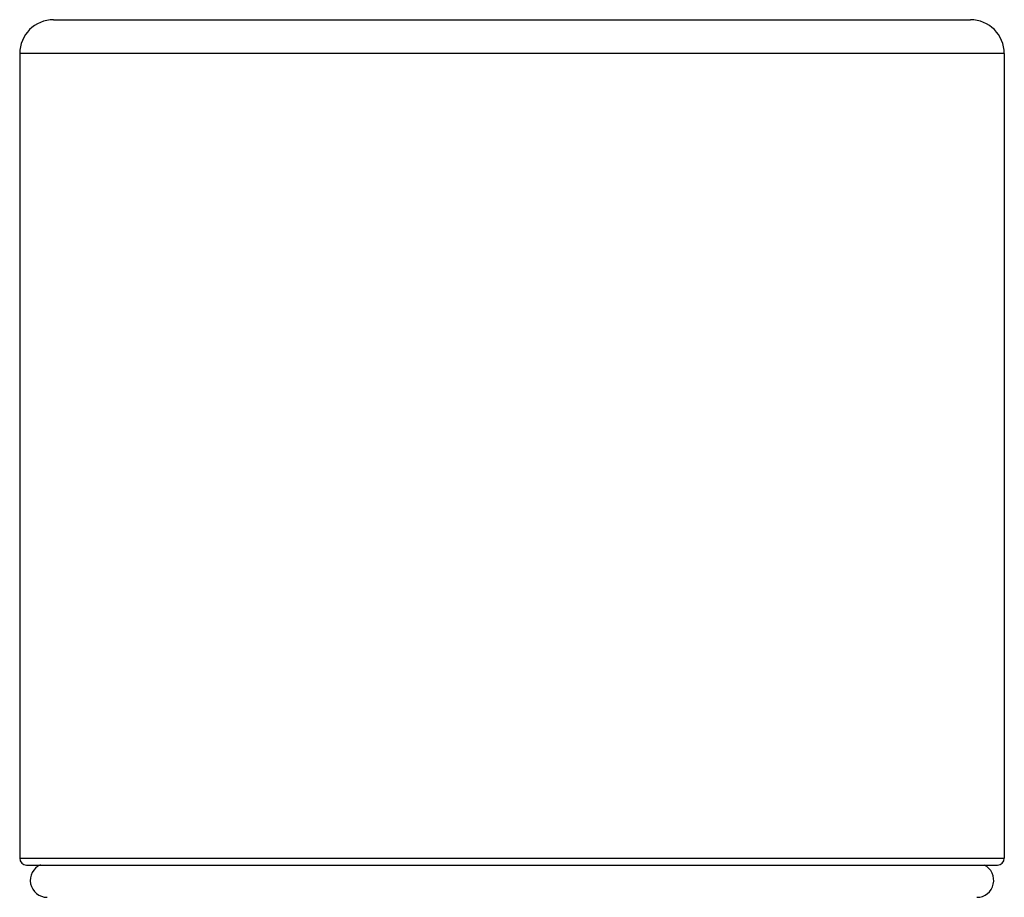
# Model space of a CAD drawing. Header units: inches. Extents: x 0 to 34, y 0 to 22.
# Tile 8 of 47: x 15.4 to 17.6, y 4.3 to 6.4. Entities that reach past the tile are written whole.
import ezdxf

# ---------------------------------------------------------------- set-up
doc = ezdxf.new("R2010")
doc.units = ezdxf.units.IN
doc.header["$LTSCALE"] = 1.87
doc.header["$MEASUREMENT"] = 0
doc.layers.get('0').update_dxf_attribs({"linetype": 'CONTINUOUS'})

msp = doc.modelspace()

# ---------------------------------------------------------------- linework, layer by layer
at = {"color": 7, "linetype": 'CONTINUOUS'}
for p, q in [((15.4348, 6.3887), (17.5706, 6.3887)), ((15.3561, 6.31), (15.3561, 4.436)), ((17.6494, 6.31), (15.3561, 6.31)), ((17.6494, 6.31), (17.6494, 4.436)), ((15.3561, 4.436), (17.6494, 4.436)), ((15.3718, 4.4202), (17.6336, 4.4202))]:
    msp.add_line(p, q, dxfattribs=at)
for centre, radius, start, end in [((15.4348, 6.31), 0.0787, 90, 180), ((17.5706, 6.31), 0.0787, 0, 90), ((15.3718, 4.436), 0.0157, 180, 270), ((17.6336, 4.436), 0.0157, 270, 360), ((15.4201, 4.3846), 0.0394, 113.4376, 270), ((17.5854, 4.3846), 0.0394, 270, 64.1373)]:
    msp.add_arc(centre, radius, start, end, dxfattribs=at)

doc.saveas('drawing.dxf')
